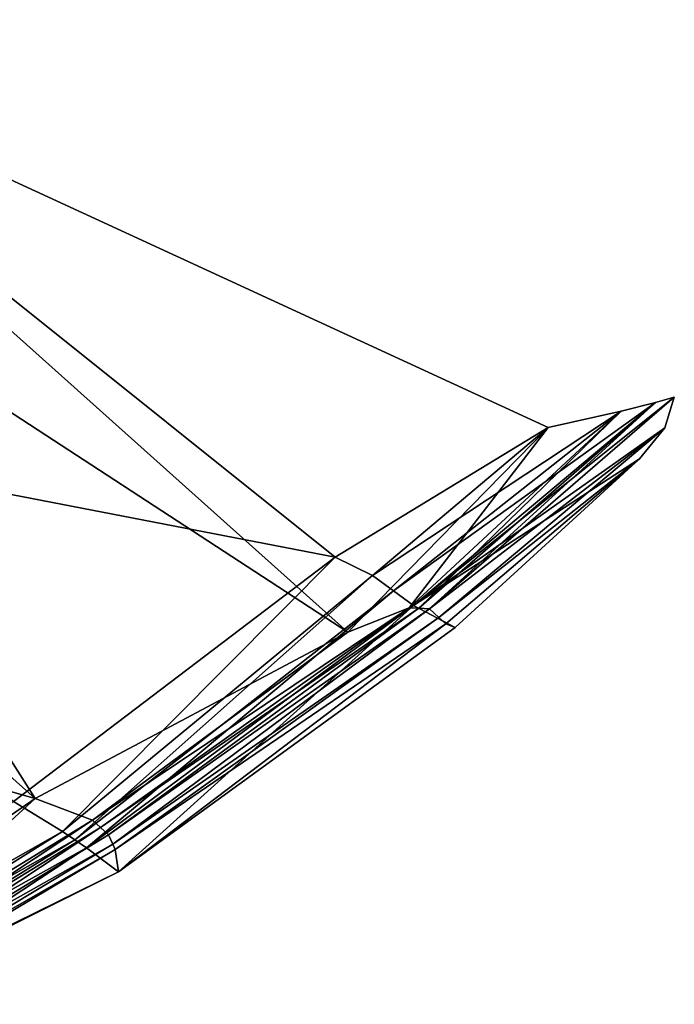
# Model space of a CAD drawing. Extents: x -76 to 76, y -20 to 79.
# Tile 175 of 175: x 52 to 76, y -1 to 34. Entities that reach past the tile are written whole.
import ezdxf

# ---------------------------------------------------------------- set-up
doc = ezdxf.new("R2010")
doc.units = 0

msp = doc.modelspace()

# ---------------------------------------------------------------- linework, layer by layer
for points in [[(38.663, 28.748, 28.425), (39.718, 34.005, 27.919), (64.157, 12.135, 26.687)], [(39.718, 34.005, 27.919), (38.761, 19.634, 30.018), (63.71, 14.808, 27.103)], [(39.718, 34.005, 27.919), (71.317, 19.436, 26.398), (64.157, 12.135, 26.687)], [(71.317, 19.436, 26.398), (39.718, 34.005, 27.919), (63.71, 14.808, 27.103)], [(37.602, 19.936, 29.044), (38.663, 28.748, 28.425), (52.988, 6.189, 26.577)], [(38.663, 28.748, 28.425), (64.157, 12.135, 26.687), (52.988, 6.189, 26.577)], [(75.822, 20.525, 25.746), (66.506, 13.08, 27.463), (75.485, 19.426, 25.736)], [(66.506, 13.08, 27.463), (75.822, 20.525, 25.746), (75.153, 20.339, 25.848)], [(67.076, 12.968, 24.869), (75.822, 20.525, 25.746), (75.485, 19.426, 25.736)], [(75.822, 20.525, 25.746), (67.076, 12.968, 24.869), (75.153, 20.339, 25.848)], [(65.792, 13.609, 27.253), (66.506, 13.08, 27.463), (75.153, 20.339, 25.848)], [(65.792, 13.609, 27.253), (75.153, 20.339, 25.848), (73.928, 20.022, 25.978)], [(67.076, 12.968, 24.869), (66.7, 12.986, 24.841), (75.153, 20.339, 25.848)], [(75.153, 20.339, 25.848), (66.7, 12.986, 24.841), (73.928, 20.022, 25.978)], [(37.602, 19.936, 29.044), (52.988, 6.189, 26.577), (34.431, 11.476, 28.978)], [(65.045, 14.149, 26.969), (65.792, 13.609, 27.253), (73.928, 20.022, 25.978)], [(65.045, 14.149, 26.969), (73.928, 20.022, 25.978), (71.317, 19.436, 26.398)], [(66.7, 12.986, 24.841), (66.352, 13.004, 24.972), (73.928, 20.022, 25.978)], [(73.928, 20.022, 25.978), (66.352, 13.004, 24.972), (71.317, 19.436, 26.398)], [(63.71, 14.808, 27.103), (38.761, 19.634, 30.018), (52.216, 6.082, 27.751)], [(63.71, 14.808, 27.103), (65.045, 14.149, 26.969), (71.317, 19.436, 26.398)], [(66.352, 13.004, 24.972), (64.157, 12.135, 26.687), (71.317, 19.436, 26.398)], [(66.506, 13.08, 27.463), (74.584, 18.317, 25.743), (75.485, 19.426, 25.736)], [(67.407, 12.653, 25.146), (67.076, 12.968, 24.869), (75.485, 19.426, 25.736)], [(67.407, 12.653, 25.146), (75.485, 19.426, 25.736), (74.584, 18.317, 25.743)], [(66.506, 13.08, 27.463), (67.993, 12.303, 26.6), (74.584, 18.317, 25.743)], [(67.661, 12.434, 25.639), (67.407, 12.653, 25.146), (74.584, 18.317, 25.743)], [(74.584, 18.317, 25.743), (67.993, 12.303, 26.6), (67.661, 12.434, 25.639)], [(52.216, 6.082, 27.751), (53.968, 5.016, 27.528), (63.71, 14.808, 27.103)], [(53.968, 5.016, 27.528), (65.045, 14.149, 26.969), (63.71, 14.808, 27.103)], [(53.968, 5.016, 27.528), (54.402, 4.712, 27.675), (65.045, 14.149, 26.969)], [(54.402, 4.712, 27.675), (65.792, 13.609, 27.253), (65.045, 14.149, 26.969)], [(54.402, 4.712, 27.675), (54.824, 4.431, 27.773), (65.792, 13.609, 27.253)], [(54.824, 4.431, 27.773), (66.506, 13.08, 27.463), (65.792, 13.609, 27.253)], [(66.506, 13.08, 27.463), (54.824, 4.431, 27.773), (55.963, 3.576, 26.803)], [(67.993, 12.303, 26.6), (66.506, 13.08, 27.463), (55.963, 3.576, 26.803)], [(55.319, 5.159, 25.41), (55.042, 5.413, 25.401), (66.352, 13.004, 24.972)], [(66.352, 13.004, 24.972), (55.042, 5.413, 25.401), (64.157, 12.135, 26.687)], [(66.7, 12.986, 24.841), (55.319, 5.159, 25.41), (66.352, 13.004, 24.972)], [(55.606, 4.889, 25.56), (55.319, 5.159, 25.41), (66.7, 12.986, 24.841)], [(67.076, 12.968, 24.869), (55.606, 4.889, 25.56), (66.7, 12.986, 24.841)], [(55.606, 4.889, 25.56), (67.076, 12.968, 24.869), (55.765, 4.562, 25.703)], [(67.076, 12.968, 24.869), (67.407, 12.653, 25.146), (55.765, 4.562, 25.703)], [(55.765, 4.562, 25.703), (67.407, 12.653, 25.146), (55.849, 4.366, 25.932)], [(67.407, 12.653, 25.146), (67.661, 12.434, 25.639), (55.849, 4.366, 25.932)], [(55.963, 3.576, 26.803), (55.849, 4.366, 25.932), (67.661, 12.434, 25.639)], [(67.993, 12.303, 26.6), (55.963, 3.576, 26.803), (67.661, 12.434, 25.639)], [(55.042, 5.413, 25.401), (52.988, 6.189, 26.577), (64.157, 12.135, 26.687)], [(52.988, 6.189, 26.577), (45.055, 0.722, 26.36), (34.431, 11.476, 28.978)], [(44.978, -0.089, 27.304), (53.968, 5.016, 27.528), (52.216, 6.082, 27.751)], [(46.312, 0.075, 25.244), (45.055, 0.722, 26.36), (52.988, 6.189, 26.577)], [(55.042, 5.413, 25.401), (46.312, 0.075, 25.244), (52.988, 6.189, 26.577)], [(46.512, -0.228, 25.22), (46.312, 0.075, 25.244), (55.042, 5.413, 25.401)], [(55.319, 5.159, 25.41), (46.512, -0.228, 25.22), (55.042, 5.413, 25.401)], [(44.978, -0.089, 27.304), (45.455, -0.325, 27.485), (53.968, 5.016, 27.528)], [(45.455, -0.325, 27.485), (54.402, 4.712, 27.675), (53.968, 5.016, 27.528)], [(46.707, -0.534, 25.341), (46.512, -0.228, 25.22), (55.319, 5.159, 25.41)], [(55.606, 4.889, 25.56), (46.707, -0.534, 25.341), (55.319, 5.159, 25.41)], [(45.455, -0.325, 27.485), (45.915, -0.532, 27.565), (54.402, 4.712, 27.675)], [(45.915, -0.532, 27.565), (54.824, 4.431, 27.773), (54.402, 4.712, 27.675)], [(46.707, -0.534, 25.341), (55.606, 4.889, 25.56), (55.765, 4.562, 25.703)], [(54.824, 4.431, 27.773), (45.915, -0.532, 27.565), (46.343, -1.16, 26.811)], [(55.963, 3.576, 26.803), (54.824, 4.431, 27.773), (46.343, -1.16, 26.811)], [(46.815, -0.826, 25.559), (46.707, -0.534, 25.341), (55.765, 4.562, 25.703)], [(46.815, -0.826, 25.559), (55.765, 4.562, 25.703), (55.849, 4.366, 25.932)], [(46.842, -0.986, 25.874), (46.815, -0.826, 25.559), (55.849, 4.366, 25.932)], [(55.849, 4.366, 25.932), (55.963, 3.576, 26.803), (46.842, -0.986, 25.874)], [(55.963, 3.576, 26.803), (46.343, -1.16, 26.811), (46.842, -0.986, 25.874)]]:
    msp.add_3dface(points)

doc.saveas('drawing.dxf')
